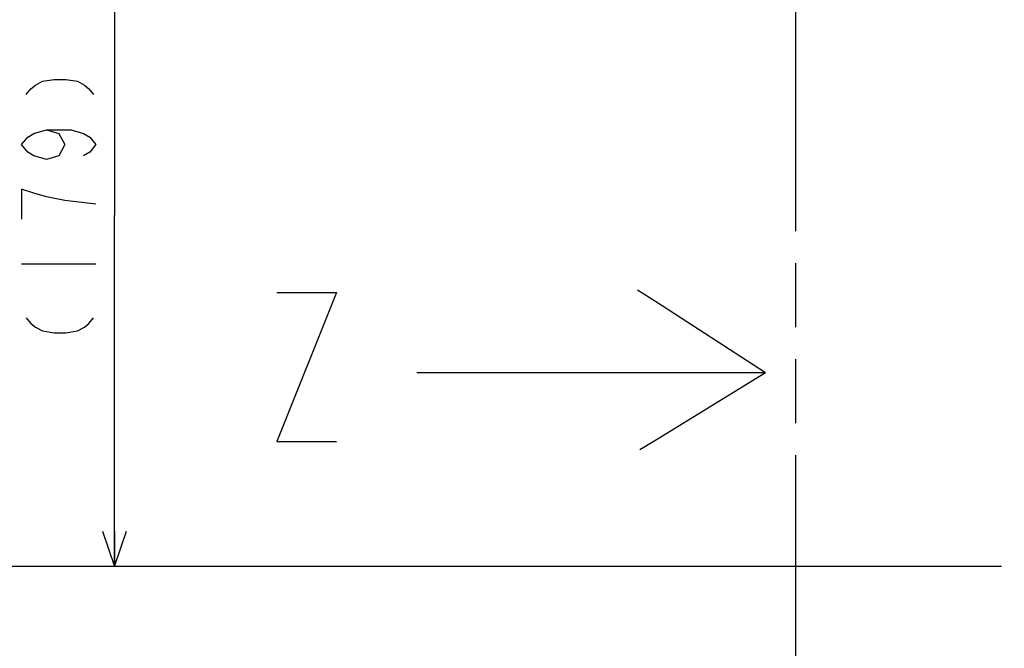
# Model space of a CAD drawing. Extents: x 0 to 594, y 0 to 420.
# Tile 29 of 67: x 289 to 339, y 138 to 170. Entities that reach past the tile are written whole.
import ezdxf

# ---------------------------------------------------------------- set-up
doc = ezdxf.new("R2010")
doc.units = 0
doc.header["$LTSCALE"] = 32.67
doc.linetypes.add('PHANTOM', pattern=[0.8, 0.45, -0.05, 0.1, -0.05, 0.1, -0.05])
doc.layers.get('0').update_dxf_attribs({"linetype": 'CONTINUOUS'})
for name, color, linetype in [('DEFAULT_3', 7, 'PHANTOM'), ('DRA_ITEM', 7, 'CONTINUOUS'), ('DRIV_DIM', 7, 'CONTINUOUS')]:
    doc.layers.add(name, color=color, linetype=linetype)
doc.styles.get("Standard").update_dxf_attribs({"font": 'txt', "width": 0.8})
doc.dimstyles.new('DIMSTYLE_1', dxfattribs={"dimtxt": 3.8, "dimasz": 1.8, "dimexe": 0.18, "dimexo": 0.0625, "dimgap": 0.09, "dimtad": 1, "dimdec": 3, "dimlfac": 5, "dimtxsty": 'STANDARD', "dimblk": 'OPEN', "dimblk1": 'OPEN', "dimblk2": 'OPEN', "dimcen": 0.09, "dimazin": 3, "dimtp": 0.001, "dimtm": 0.001, "dimtfac": 1, "dimtdec": 3, "dimtofl": 0, "dimtmove": 0, "dimatfit": 3, "dimtolj": 1})

# ---------------------------------------------------------------- blocks, each defined once
blk = doc.blocks.new('_OPEN')
at = {"color": 0, "linetype": 'BYBLOCK'}
for p, q in [((0, 0), (-1, 0.342)), ((-1, -0.342), (0, 0)), ((-1, 0), (0, 0))]:
    blk.add_line(p, q, dxfattribs=at)
blk = doc.blocks.new('*D2')
at = {"layer": 'DRIV_DIM', "color": 2, "linetype": 'CONTINUOUS'}
for p, q in [((275.996, 143.646), (275.996, 149.366)), ((275.996, 149.366), (275.996, 142.746)), ((258.318, 143.646), (277.996, 143.646)), ((275.996, 137.846), (275.996, 142.746)), ((339.318, 141.846), (273.996, 141.846)), ((275.996, 141.846), (275.996, 137.846))]:
    blk.add_line(p, q, dxfattribs=at)
at = {"layer": 'DRIV_DIM', "color": 2, "linetype": 'CONTINUOUS', "xscale": 1.8, "yscale": 1.8, "zscale": 1.8}
for p, rotation in [((275.996, 143.646), 270), ((275.996, 141.846), 90)]:
    blk.add_blockref('_OPEN', p, dxfattribs=dict(at, rotation=rotation))
blk = doc.blocks.new('*D3')
at = {"layer": 'DRIV_DIM', "color": 2, "linetype": 'CONTINUOUS'}
for p, q in [((339.318, 141.846), (273.996, 141.846)), ((275.996, 141.846), (275.996, 127.746)), ((275.996, 113.646), (275.996, 127.746)), ((258.318, 113.646), (277.996, 113.646))]:
    blk.add_line(p, q, dxfattribs=at)
at = {"layer": 'DRIV_DIM', "color": 2, "linetype": 'CONTINUOUS', "xscale": 1.8, "yscale": 1.8, "zscale": 1.8}
for p, rotation in [((275.996, 141.846), 90), ((275.996, 113.646), 270)]:
    blk.add_blockref('_OPEN', p, dxfattribs=dict(at, rotation=rotation))
blk = doc.blocks.new('*D7')
at = {"layer": 'DRIV_DIM', "color": 2, "linetype": 'CONTINUOUS'}
for p, q in [((260.218, 273.646), (412.367, 273.646)), ((410.367, 273.646), (410.367, 207.746)), ((410.367, 141.846), (410.367, 207.746)), ((384.318, 141.846), (412.367, 141.846))]:
    blk.add_line(p, q, dxfattribs=at)
at = {"layer": 'DRIV_DIM', "color": 2, "linetype": 'CONTINUOUS', "xscale": 1.8, "yscale": 1.8, "zscale": 1.8}
for p, rotation in [((410.367, 273.646), 90), ((410.367, 141.846), 270)]:
    blk.add_blockref('_OPEN', p, dxfattribs=dict(at, rotation=rotation))
blk = doc.blocks.new('*D25')
at = {"layer": 'DRIV_DIM', "color": 2, "linetype": 'CONTINUOUS'}
for p, q in [((302.318, 177.646), (292.038, 177.646)), ((294.038, 177.646), (294.038, 159.746)), ((294.038, 141.846), (294.038, 159.746)), ((339.318, 141.846), (292.038, 141.846))]:
    blk.add_line(p, q, dxfattribs=at)
at = {"layer": 'DRIV_DIM', "color": 2, "linetype": 'CONTINUOUS', "xscale": 1.8, "yscale": 1.8, "zscale": 1.8}
for p, rotation in [((294.038, 177.646), 90), ((294.038, 141.846), 270)]:
    blk.add_blockref('_OPEN', p, dxfattribs=dict(at, rotation=rotation))
blk = doc.blocks.new('ARROW_BL0', base_point=(318.362, 151.869))
at = {"layer": 'DRA_ITEM', "color": 5, "linetype": 'CONTINUOUS'}
for p, q in [((321.694, 155.319), (320.725, 155.945)), ((327.261, 151.723), (321.694, 155.319)), ((310.906, 151.723), (309.463, 151.723)), ((312.261, 151.723), (310.906, 151.723)), ((327.261, 151.723), (312.261, 151.723)), ((327.261, 151.723), (321.694, 148.31)), ((321.694, 148.31), (320.852, 147.793))]:
    blk.add_line(p, q, dxfattribs=at)

msp = doc.modelspace()

# ---------------------------------------------------------------- linework, layer by layer
at = {"layer": 'DEFAULT_3', "color": 2, "linetype": 'PHANTOM'}
msp.add_line((328.81754, 132.81442), (328.81754, 281.70099), dxfattribs=at)
at = {"layer": 'DRA_ITEM', "color": 2, "linetype": 'CONTINUOUS'}
msp.add_lwpolyline([(302.32495, 155.81992), (305.36494, 155.81992), (302.32495, 148.21992), (305.36494, 148.21992)], dxfattribs=at)
at = {"layer": 'DRIV_DIM', "color": 2, "linetype": 'CONTINUOUS'}
msp.add_line((289.28835, 157.28511), (293.08835, 157.28511), dxfattribs=at)
for points in [[(289.52586, 165.93011), (289.76336, 166.2151), (290.00085, 166.4051), (290.35711, 166.59511), (290.95085, 166.6901), (291.5446, 166.6901), (292.13835, 166.59511), (292.49461, 166.4051), (292.73211, 166.2151), (292.9696, 165.93011)], [(290.55502, 164.1251), (291.18836, 163.93511), (291.50503, 163.36511), (291.18836, 162.79511), (290.55502, 162.60512), (289.92169, 162.79511), (289.60502, 162.9851), (289.28835, 163.36511), (289.60502, 163.74511), (289.92169, 163.93511), (290.55502, 164.1251), (291.82168, 164.1251), (292.45502, 163.93511), (292.77168, 163.74511), (293.08835, 163.36511), (292.77168, 162.9851), (292.45502, 162.79511)], [(293.08835, 160.3251), (291.50503, 160.51511), (290.55502, 160.70511), (289.92169, 160.8951), (289.28835, 161.08511), (289.28835, 159.56511)], [(289.52586, 154.5301), (289.76336, 154.2451), (290.00085, 154.05511), (290.35711, 153.86511), (290.95085, 153.77011), (291.5446, 153.77011), (292.13835, 153.86511), (292.49461, 154.05511), (292.73211, 154.2451), (292.9696, 154.5301)]]:
    msp.add_lwpolyline(points, dxfattribs=at)

# ---------------------------------------------------------------- block references
at = {"layer": 'DRA_ITEM', "color": 2, "linetype": 'CONTINUOUS'}
msp.add_blockref('ARROW_BL0', (318.36227, 151.86941), dxfattribs=at)

# ---------------------------------------------------------------- dimensions: what is measured, and where the dimension line sits
at = {"layer": 'DRIV_DIM', "color": 2, "linetype": 'CONTINUOUS'}
for base, p1, p2, angle, picture, middle in [((410.36691, 141.8464), (260.21751, 273.6464), (384.31754, 141.8464), 270, '*D7', (409.41691, 196.00571)), ((275.99628, 143.6464), (339.31754, 141.8464), (258.31754, 143.6464), 90, '*D2', (275.04628, 146.32606)), ((275.99628, 113.6464), (339.31754, 141.8464), (258.31754, 113.6464), 270, '*D3', (275.04628, 123.33843))]:
    dim = msp.add_linear_dim(base=base, p1=p1, p2=p2, angle=angle, dimstyle='DIMSTYLE_1', dxfattribs=at)
    dim.commit()
    dim.dimension.update_dxf_attribs({"geometry": picture, "text_midpoint": middle, "dimtype": 160})
dim = msp.add_linear_dim(base=(294.03835, 177.6464), p1=(339.31754, 141.8464), p2=(302.31754, 177.6464), angle=90, text='｡ﾊ<>｡ﾋ', dimstyle='DIMSTYLE_1', dxfattribs=at)
dim.commit()
dim.dimension.update_dxf_attribs({"geometry": '*D25', "text_midpoint": (293.08835, 152.72511), "dimtype": 160})

doc.saveas('drawing.dxf')
